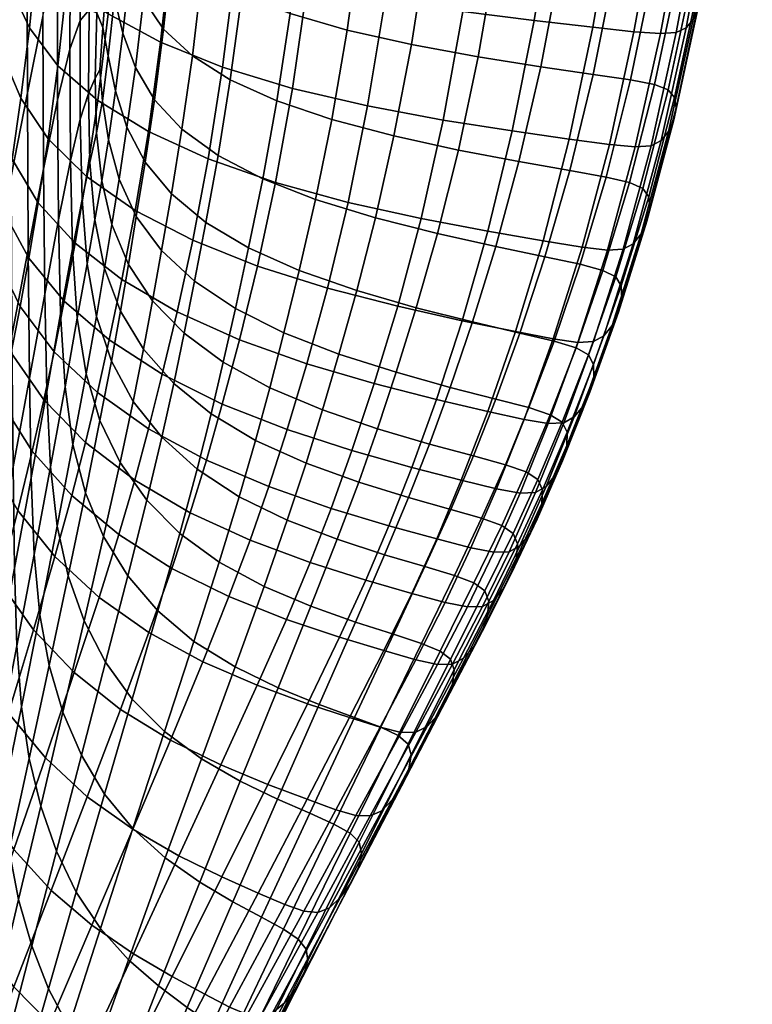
# Model space of a CAD drawing. Header units: millimetres. Extents: x -298 to 298, y -242 to 268.
# Tile 62 of 92: x 251 to 291, y -179 to -126. Entities that reach past the tile are written whole.
import ezdxf

# ---------------------------------------------------------------- set-up
doc = ezdxf.new("R2010")
doc.units = ezdxf.units.MM
doc.layers.add('ram', color=7, linetype='Continuous')

msp = doc.modelspace()

# ---------------------------------------------------------------- meshes
at = {"layer": 'ram'}
mesh = msp.add_polyface(dxfattribs=at)
corners = [(280.86, -133.824, 637.101), (278.108, -133.339, 636.73), (279.291, -128.198, 641.886), (282.129, -128.612, 642.222), (274.825, -132.713, 636.193), (275.898, -127.661, 641.378), (271.335, -131.952, 635.43), (272.287, -127, 640.622), (267.963, -131.064, 634.386), (268.794, -126.218, 639.545), (280.35, -122.569, 646.416), (283.266, -122.909, 646.717), (276.86, -122.12, 645.935), (273.14, -121.559, 645.186), (269.537, -120.88, 644.079), (281.278, -116.657, 650.251), (284.259, -116.928, 650.523), (277.703, -116.293, 649.797), (273.888, -115.825, 649.054), (270.186, -115.245, 647.919), (278.427, -110.422, 652.94), (282.073, -110.711, 653.374), (274.531, -110.04, 652.202), (270.743, -109.549, 651.043), (279.036, -104.751, 655.345), (282.737, -104.98, 655.763), (275.073, -104.441, 654.609), (271.21, -104.033, 653.43), (264.798, -102.908, 649.483), (267.757, -103.519, 651.712), (267.366, -108.942, 649.374), (264.484, -108.225, 647.221), (262.122, -107.412, 644.635), (264.095, -113.724, 644.254), (261.804, -112.793, 641.791), (266.896, -114.543, 646.312), (263.628, -119.159, 640.599), (261.414, -118.112, 638.28), (266.342, -120.081, 642.544), (263.083, -124.285, 636.268), (260.95, -123.119, 634.11), (265.703, -125.316, 638.09), (264.985, -130.051, 633.014), (262.465, -128.904, 631.324), (264.222, -134.272, 627.573), (261.806, -133.007, 626.016), (267.084, -135.396, 628.859), (272.801, -136.423, 640.247), (273.993, -131.086, 645.7), (269.909, -130.322, 644.787), (268.856, -135.548, 639.334), (265.83, -129.371, 643.503), (264.917, -134.474, 638.093), (280.831, -132.117, 646.736), (282.104, -126.064, 651.497), (278.928, -125.703, 651.118), (277.745, -131.679, 646.323), (283.22, -119.699, 655.552), (279.965, -119.408, 655.205), (284.174, -113.294, 658.873), (280.854, -113.064, 658.554), (275.062, -125.205, 650.523), (275.998, -119, 654.636), (276.801, -112.734, 658.007), (281.593, -106.938, 661.134), (277.473, -106.672, 660.603), (270.851, -124.551, 649.612), (271.674, -118.45, 653.727), (272.38, -112.278, 657.1), (272.974, -106.296, 659.697), (266.642, -123.719, 648.285), (267.349, -117.732, 652.362), (267.955, -111.668, 655.701), (268.463, -105.786, 658.271), (264.264, -105.126, 656.219), (263.843, -110.887, 653.712), (263.337, -116.83, 650.452), (262.74, -122.694, 646.467), (262.048, -128.219, 641.784), (261.266, -133.193, 636.477)]
mesh.append_faces([[corners[k] for k in face] for face in [(0, 1, 2, 3), (1, 4, 5, 2), (4, 6, 7, 5), (6, 8, 9, 7), (3, 2, 10, 11), (2, 5, 12, 10), (5, 7, 13, 12), (7, 9, 14, 13), (11, 10, 15, 16), (10, 12, 17, 15), (12, 13, 18, 17), (13, 14, 19, 18), (15, 17, 20, 21), (17, 18, 22, 20), (18, 19, 23, 22), (21, 20, 24, 25), (20, 22, 26, 24), (22, 23, 27, 26), (28, 29, 30, 31), (29, 27, 23, 30), (32, 31, 33, 34), (31, 30, 35, 33), (30, 23, 19, 35), (34, 33, 36, 37), (33, 35, 38, 36), (35, 19, 14, 38), (37, 36, 39, 40), (36, 38, 41, 39), (38, 14, 9, 41), (39, 41, 42, 43), (41, 9, 8, 42), (43, 42, 44, 45), (42, 8, 46, 44), (47, 48, 49, 50), (50, 49, 51, 52), (53, 54, 55, 56), (54, 57, 58, 55), (57, 59, 60, 58), (56, 55, 61, 48), (55, 58, 62, 61), (58, 60, 63, 62), (60, 64, 65, 63), (48, 61, 66, 49), (61, 62, 67, 66), (62, 63, 68, 67), (63, 65, 69, 68), (49, 66, 70, 51), (66, 67, 71, 70), (67, 68, 72, 71), (68, 69, 73, 72), (74, 75, 72, 73), (75, 76, 71, 72), (76, 77, 70, 71), (77, 78, 51, 70), (78, 79, 52, 51)]])
mesh = msp.add_polyface(dxfattribs=at)
corners = [(284.259, -116.928, 650.523), (281.278, -116.657, 650.251), (282.073, -110.711, 653.374), (285.109, -110.922, 653.62), (282.737, -104.98, 655.763), (285.816, -105.143, 655.991), (284.174, -113.294, 658.873), (284.965, -107.122, 661.432), (281.593, -106.938, 661.134), (280.854, -113.064, 658.554), (286.618, -130.425, 644.233), (285.191, -135.863, 639.095), (285.137, -135.243, 638.406), (286.538, -129.859, 643.508), (290.195, -107.058, 660.92), (289.361, -113.237, 658.428), (289.711, -112.894, 657.641), (290.532, -106.769, 660.103), (288.349, -119.672, 655.192), (288.716, -119.274, 654.441), (287.164, -126.085, 651.235), (287.55, -125.635, 650.525), (285.809, -132.202, 646.58), (286.216, -131.706, 645.914), (289.921, -112.464, 656.674), (290.724, -106.41, 659.101), (288.947, -118.774, 653.515), (287.805, -125.068, 649.645), (286.498, -131.077, 645.084), (289.966, -112.024, 655.693), (290.752, -106.042, 658.087), (289.013, -118.26, 652.574), (287.897, -124.482, 648.748), (289.821, -111.646, 654.866), (290.593, -105.727, 657.235), (288.887, -117.817, 651.778), (287.792, -123.976, 647.986), (280.831, -132.117, 646.736), (283.008, -132.41, 647.002), (284.339, -126.304, 651.735), (282.104, -126.064, 651.497), (284.411, -132.539, 647.095), (285.771, -126.405, 651.805), (285.268, -132.478, 646.969), (286.634, -126.34, 651.656), (285.505, -119.89, 655.764), (283.22, -119.699, 655.552), (286.962, -119.965, 655.814), (287.83, -119.9, 655.642), (286.502, -113.443, 659.063), (287.979, -113.498, 659.095), (288.85, -113.437, 658.904), (287.325, -107.24, 661.606), (288.818, -107.281, 661.623), (289.691, -107.227, 661.417), (282.129, -128.612, 642.222), (284.159, -128.912, 642.462), (282.833, -134.177, 637.367), (280.86, -133.824, 637.101), (285.461, -129.167, 642.694), (284.102, -134.473, 637.614), (286.2, -129.455, 643.012), (284.819, -134.798, 637.93), (288.003, -105.261, 656.149), (287.268, -111.074, 653.792), (289.398, -105.369, 656.343), (288.647, -111.211, 653.992), (290.197, -105.511, 656.671), (289.435, -111.385, 654.317), (286.383, -117.124, 650.714), (287.741, -117.298, 650.923), (288.515, -117.508, 651.245), (285.346, -123.156, 646.931), (283.266, -122.909, 646.717), (286.678, -123.369, 647.151), (287.436, -123.619, 647.471)]
mesh.append_faces([[corners[k] for k in face] for face in [(0, 1, 2, 3), (3, 2, 4, 5), (6, 7, 8, 9), (10, 11, 12, 13), (14, 15, 16, 17), (15, 18, 19, 16), (18, 20, 21, 19), (20, 22, 23, 21), (17, 16, 24, 25), (16, 19, 26, 24), (19, 21, 27, 26), (21, 23, 28, 27), (25, 24, 29, 30), (24, 26, 31, 29), (26, 27, 32, 31), (27, 28, 10, 32), (30, 29, 33, 34), (29, 31, 35, 33), (31, 32, 36, 35), (32, 10, 13, 36), (37, 38, 39, 40), (38, 41, 42, 39), (41, 43, 44, 42), (43, 22, 20, 44), (40, 39, 45, 46), (39, 42, 47, 45), (42, 44, 48, 47), (44, 20, 18, 48), (46, 45, 49, 6), (45, 47, 50, 49), (47, 48, 51, 50), (48, 18, 15, 51), (6, 49, 52, 7), (49, 50, 53, 52), (50, 51, 54, 53), (51, 15, 14, 54), (55, 56, 57, 58), (56, 59, 60, 57), (59, 61, 62, 60), (61, 13, 12, 62), (5, 63, 64, 3), (63, 65, 66, 64), (65, 67, 68, 66), (67, 34, 33, 68), (3, 64, 69, 0), (64, 66, 70, 69), (66, 68, 71, 70), (68, 33, 35, 71), (0, 69, 72, 73), (69, 70, 74, 72), (70, 71, 75, 74), (71, 35, 36, 75), (73, 72, 56, 55), (72, 74, 59, 56), (74, 75, 61, 59), (75, 36, 13, 61)]])
mesh = msp.add_polyface(dxfattribs=at)
corners = [(254.335, -131.049, 595.186), (254.776, -129.645, 599.985), (254.86, -133.388, 600.011), (254.439, -135.385, 595.294), (255.144, -128.824, 603.847), (255.22, -131.777, 603.936), (255.404, -128.372, 606.496), (255.542, -130.048, 607.419), (255.858, -132.157, 608.848), (255.5, -134.374, 604.908), (249.615, -116.636, 544.073), (250.529, -112.539, 554.408), (250.552, -124.007, 554.029), (249.642, -128.356, 543.822), (250.589, -134.127, 553.736), (249.679, -138.681, 543.63), (251.442, -119.717, 564.194), (251.471, -129.619, 563.782), (252.31, -115.77, 574.187), (252.312, -125.471, 573.496), (252.343, -133.741, 573.084), (251.517, -138.104, 563.527), (253.1, -122.047, 582.606), (253.1, -130.014, 581.879), (253.814, -119.874, 590.689), (253.768, -127.256, 589.554), (253.802, -133.282, 589.164), (253.156, -136.498, 581.678), (259.32, -121.807, 631.643), (260.95, -123.119, 634.11), (260.417, -127.612, 629.337), (258.856, -126.162, 627.073), (263.083, -124.285, 636.268), (262.465, -128.904, 631.324), (259.845, -131.587, 624.203), (258.354, -130, 622.148), (261.806, -133.007, 626.016), (259.272, -135.088, 618.997), (257.848, -133.367, 617.146), (257.423, -118.65, 625.822), (258.182, -120.334, 628.888), (257.769, -124.545, 624.541), (257.047, -122.764, 621.702), (256.145, -118.743, 614.861), (256.552, -120.826, 618.498), (256.192, -124.485, 614.545), (255.827, -122.685, 611.327), (256.643, -126.381, 617.338), (257.321, -128.246, 619.86), (255.855, -127.61, 610.851), (255.567, -126.076, 608.391), (256.241, -129.513, 613.001), (256.867, -131.479, 615.116), (256.438, -134.285, 610.564), (254.434, -119.316, 597.409), (254.337, -125.694, 595.854), (254.968, -119.92, 602.927), (254.819, -125.125, 600.962), (255.429, -121.117, 607.508), (255.23, -125.273, 605.123), (254.026, -118.573, 638.38), (253.612, -123.633, 634.261), (255.852, -125.341, 637.127), (256.342, -120.106, 641.468), (258.693, -126.872, 639.646), (259.276, -121.484, 644.179), (262.048, -128.219, 641.784), (262.74, -122.694, 646.467), (253.126, -128.149, 629.548), (255.286, -130.024, 632.179), (252.597, -132.114, 624.481), (254.674, -134.149, 626.872), (258.027, -131.708, 634.497), (257.312, -135.98, 628.989), (261.266, -133.193, 636.477), (250.21, -117.387, 623.805), (249.855, -121.579, 619.84), (250.556, -123.89, 623.396), (250.939, -119.681, 627.591), (249.494, -125.309, 615.849), (250.143, -127.59, 618.959), (251.591, -126.093, 626.624), (252.016, -121.754, 631.079), (251.125, -129.897, 621.835), (249.731, -130.789, 614.554), (250.65, -133.206, 616.986), (249.334, -133.473, 610.335), (250.196, -136.057, 612.339), (252.059, -135.573, 619.345)]
mesh.append_faces([[corners[k] for k in face] for face in [(0, 1, 2, 3), (1, 4, 5, 2), (4, 6, 7, 5), (5, 7, 8, 9), (10, 11, 12, 13), (13, 12, 14, 15), (12, 16, 17, 14), (16, 18, 19, 17), (17, 19, 20, 21), (19, 22, 23, 20), (22, 24, 25, 23), (23, 25, 26, 27), (28, 29, 30, 31), (29, 32, 33, 30), (31, 30, 34, 35), (30, 33, 36, 34), (35, 34, 37, 38), (39, 40, 41, 42), (40, 28, 31, 41), (43, 44, 45, 46), (44, 42, 47, 45), (42, 41, 48, 47), (41, 31, 35, 48), (46, 45, 49, 50), (45, 47, 51, 49), (47, 48, 52, 51), (48, 35, 38, 52), (50, 49, 7, 6), (49, 51, 8, 7), (51, 52, 53, 8), (24, 54, 55, 25), (54, 56, 57, 55), (56, 58, 59, 57), (58, 46, 50, 59), (25, 55, 0, 26), (55, 57, 1, 0), (57, 59, 4, 1), (59, 50, 6, 4), (60, 61, 62, 63), (63, 62, 64, 65), (65, 64, 66, 67), (61, 68, 69, 62), (68, 70, 71, 69), (62, 69, 72, 64), (69, 71, 73, 72), (64, 72, 74, 66), (75, 76, 77, 78), (76, 79, 80, 77), (78, 77, 81, 82), (77, 80, 83, 81), (80, 84, 85, 83), (84, 86, 87, 85), (82, 81, 68, 61), (81, 83, 70, 68), (83, 85, 88, 70)]])
mesh = msp.add_polyface(dxfattribs=at)
corners = [(253.802, -133.282, 589.164), (254.335, -131.049, 595.186), (254.439, -135.385, 595.294), (253.92, -138.06, 589.358), (254.706, -138.873, 595.98), (254.178, -141.824, 589.982), (254.86, -133.388, 600.011), (255.131, -136.489, 600.785), (255.22, -131.777, 603.936), (255.5, -134.374, 604.908), (255.21, -141.728, 597.027), (254.649, -144.839, 590.879), (255.658, -139.128, 601.995), (256.049, -136.748, 606.327), (255.858, -132.157, 608.848), (256.438, -134.285, 610.564), (256.021, -144.156, 598.221), (255.403, -147.371, 591.894), (256.513, -141.435, 603.37), (256.943, -138.916, 607.895), (257.372, -136.31, 612.349), (248.748, -132.515, 533.994), (249.642, -128.356, 543.822), (249.679, -138.681, 543.63), (248.782, -143.027, 533.906), (249.724, -147.499, 543.508), (248.82, -151.987, 533.854), (250.589, -134.127, 553.736), (250.637, -142.788, 553.549), (250.695, -149.88, 553.492), (249.773, -154.7, 543.468), (251.471, -129.619, 563.782), (251.517, -138.104, 563.527), (251.582, -145.065, 563.462), (252.343, -133.741, 573.084), (252.409, -140.515, 572.984), (253.1, -130.014, 581.879), (253.156, -136.498, 581.678), (251.676, -150.478, 563.602), (250.771, -155.376, 553.576), (252.519, -145.802, 573.178), (253.275, -141.584, 581.898), (252.725, -149.88, 573.6), (251.846, -154.633, 563.906), (253.512, -145.538, 582.433), (253.936, -148.668, 583.17), (253.092, -153.091, 574.173), (254.614, -151.286, 584.002), (256.498, -149.639, 592.897), (255.604, -153.645, 584.833), (257.2, -146.329, 599.386), (257.759, -143.507, 604.692), (258.246, -140.88, 609.378), (258.732, -138.157, 614.006), (258.753, -148.279, 600.474), (257.943, -151.681, 593.848), (256.867, -131.479, 615.116), (257.848, -133.367, 617.146), (248.864, -143.444, 598.574), (250.05, -146.364, 600.026), (250.597, -143.695, 605.253), (249.351, -140.891, 603.61), (251.074, -141.195, 609.867), (249.777, -138.531, 608.017), (248.954, -135.692, 606.327), (250.196, -136.057, 612.339), (249.334, -133.473, 610.335), (251.546, -138.571, 614.425), (249.368, -149.495, 593.627), (250.948, -152.24, 594.867), (251.735, -149.02, 601.435), (252.367, -146.251, 606.829), (253.882, -151.423, 602.75), (254.621, -148.561, 608.28), (252.919, -143.64, 611.617), (255.265, -145.849, 613.208), (257.286, -150.608, 609.592), (258.041, -147.811, 614.628), (253.462, -140.893, 616.367), (255.9, -142.99, 618.113), (258.783, -144.855, 619.651), (252.597, -132.114, 624.481), (252.059, -135.573, 619.345), (254.054, -137.757, 621.503), (254.674, -134.149, 626.872), (256.589, -139.728, 623.425), (257.312, -135.98, 628.989), (259.587, -141.478, 625.1), (250.65, -133.206, 616.986)]
mesh.append_faces([[corners[k] for k in face] for face in [(0, 1, 2, 3), (3, 2, 4, 5), (2, 6, 7, 4), (6, 8, 9, 7), (5, 4, 10, 11), (4, 7, 12, 10), (7, 9, 13, 12), (9, 14, 15, 13), (11, 10, 16, 17), (10, 12, 18, 16), (12, 13, 19, 18), (13, 15, 20, 19), (21, 22, 23, 24), (24, 23, 25, 26), (23, 27, 28, 25), (25, 28, 29, 30), (27, 31, 32, 28), (28, 32, 33, 29), (32, 34, 35, 33), (34, 36, 37, 35), (29, 33, 38, 39), (33, 35, 40, 38), (35, 37, 41, 40), (37, 0, 3, 41), (38, 40, 42, 43), (40, 41, 44, 42), (41, 3, 5, 44), (42, 44, 45, 46), (44, 5, 11, 45), (45, 11, 17, 47), (47, 17, 48, 49), (17, 16, 50, 48), (16, 18, 51, 50), (18, 19, 52, 51), (19, 20, 53, 52), (48, 50, 54, 55), (56, 57, 20, 15), (58, 59, 60, 61), (61, 60, 62, 63), (64, 63, 65, 66), (63, 62, 67, 65), (68, 69, 70, 59), (59, 70, 71, 60), (70, 72, 73, 71), (60, 71, 74, 62), (71, 73, 75, 74), (73, 76, 77, 75), (62, 74, 78, 67), (74, 75, 79, 78), (75, 77, 80, 79), (81, 82, 83, 84), (82, 67, 78, 83), (84, 83, 85, 86), (83, 78, 79, 85), (85, 79, 80, 87), (88, 65, 67, 82)]])
mesh = msp.add_polyface(dxfattribs=at)
corners = [(276.857, -146.205, 620.659), (274.387, -145.571, 620.211), (275.594, -142.026, 625.594), (278.157, -142.628, 626.024), (276.855, -137.948, 631.2), (279.514, -138.498, 631.603), (278.108, -133.339, 636.73), (280.86, -133.824, 637.101), (273.688, -137.242, 630.635), (274.825, -132.713, 636.193), (277.918, -142.547, 635.583), (279.414, -137.627, 641.345), (276.428, -137.112, 640.897), (275.035, -141.96, 635.103), (280.831, -132.117, 646.736), (277.745, -131.679, 646.323), (280.466, -149.551, 623.256), (279.088, -152.722, 618.183), (279.344, -151.873, 617.544), (280.7, -148.724, 622.586), (279.382, -151.123, 616.982), (280.719, -147.994, 621.998), (285.809, -132.202, 646.58), (284.301, -137.788, 641.297), (284.731, -137.253, 640.676), (286.216, -131.706, 645.914), (282.707, -142.785, 635.639), (283.16, -142.219, 635.062), (281.107, -147.176, 629.906), (281.581, -146.586, 629.37), (279.579, -150.947, 624.397), (280.073, -150.338, 623.897), (285.042, -136.572, 639.897), (286.498, -131.077, 645.084), (283.499, -141.495, 634.333), (281.948, -145.827, 628.688), (285.191, -135.863, 639.095), (286.618, -130.425, 644.233), (283.679, -140.737, 633.579), (282.157, -145.03, 627.978), (283.651, -140.072, 632.927), (285.137, -135.243, 638.406), (282.154, -144.328, 627.361), (274.981, -150.595, 624.178), (276.898, -151.065, 624.531), (278.395, -147.312, 630.098), (276.415, -146.871, 629.758), (278.17, -151.298, 624.701), (279.699, -147.527, 630.254), (278.997, -151.268, 624.665), (280.534, -147.49, 630.199), (279.964, -142.945, 635.901), (281.302, -143.134, 636.039), (282.145, -143.089, 635.963), (281.528, -137.974, 641.638), (282.899, -138.134, 641.754), (283.749, -138.081, 641.653), (283.008, -132.41, 647.002), (284.411, -132.539, 647.095), (285.268, -132.478, 646.969), (278.646, -146.67, 620.987), (277.374, -149.763, 615.988), (275.643, -149.289, 615.655), (279.807, -147.053, 621.265), (278.502, -150.155, 616.268), (280.458, -147.459, 621.575), (279.135, -150.573, 616.573), (276.08, -152.665, 610.889), (274.409, -152.19, 610.559), (282.833, -134.177, 637.367), (281.426, -138.9, 631.895), (284.102, -134.473, 637.614), (282.659, -139.232, 632.155), (284.819, -134.798, 637.93), (283.353, -139.59, 632.469), (280.007, -143.068, 626.338), (281.203, -143.43, 626.608), (281.875, -143.816, 626.921)]
mesh.append_faces([[corners[k] for k in face] for face in [(0, 1, 2, 3), (3, 2, 4, 5), (5, 4, 6, 7), (4, 8, 9, 6), (10, 11, 12, 13), (11, 14, 15, 12), (16, 17, 18, 19), (19, 18, 20, 21), (22, 23, 24, 25), (23, 26, 27, 24), (26, 28, 29, 27), (28, 30, 31, 29), (25, 24, 32, 33), (24, 27, 34, 32), (27, 29, 35, 34), (29, 31, 16, 35), (33, 32, 36, 37), (32, 34, 38, 36), (34, 35, 39, 38), (35, 16, 19, 39), (36, 38, 40, 41), (38, 39, 42, 40), (39, 19, 21, 42), (43, 44, 45, 46), (44, 47, 48, 45), (47, 49, 50, 48), (49, 30, 28, 50), (46, 45, 51, 10), (45, 48, 52, 51), (48, 50, 53, 52), (50, 28, 26, 53), (10, 51, 54, 11), (51, 52, 55, 54), (52, 53, 56, 55), (53, 26, 23, 56), (11, 54, 57, 14), (54, 55, 58, 57), (55, 56, 59, 58), (56, 23, 22, 59), (0, 60, 61, 62), (60, 63, 64, 61), (63, 65, 66, 64), (65, 21, 20, 66), (62, 61, 67, 68), (7, 69, 70, 5), (69, 71, 72, 70), (71, 73, 74, 72), (73, 41, 40, 74), (5, 70, 75, 3), (70, 72, 76, 75), (72, 74, 77, 76), (74, 40, 42, 77), (3, 75, 60, 0), (75, 76, 63, 60), (76, 77, 65, 63), (77, 42, 21, 65)]])
mesh = msp.add_polyface(dxfattribs=at)
corners = [(262.956, -151.495, 602.366), (263.836, -148.45, 607.986), (266.575, -149.682, 608.828), (265.555, -152.759, 603.146), (264.606, -145.596, 612.975), (267.471, -146.796, 613.867), (265.37, -142.614, 617.923), (268.356, -143.768, 618.857), (270.448, -147.812, 614.607), (269.425, -150.712, 609.537), (271.458, -144.756, 619.615), (273.264, -148.644, 615.2), (272.124, -151.546, 610.113), (274.387, -145.571, 620.211), (275.643, -149.289, 615.655), (274.409, -152.19, 610.559), (276.857, -146.205, 620.659), (257.2, -146.329, 599.386), (257.759, -143.507, 604.692), (259.399, -145.365, 605.909), (258.753, -148.279, 600.474), (258.246, -140.88, 609.378), (259.963, -142.643, 610.724), (258.732, -138.157, 614.006), (260.525, -139.817, 615.492), (257.943, -151.681, 593.848), (260.674, -150.002, 601.472), (259.733, -153.487, 594.73), (261.428, -147.012, 607.01), (262.086, -144.213, 611.925), (262.741, -141.299, 616.8), (272.547, -141.254, 625.009), (275.594, -142.026, 625.594), (269.316, -140.322, 624.243), (266.203, -139.239, 623.269), (273.688, -137.242, 630.635), (276.855, -137.948, 631.2), (270.327, -136.388, 629.869), (267.084, -135.396, 628.859), (271.335, -131.952, 635.43), (274.825, -132.713, 636.193), (267.963, -131.064, 634.386), (259.845, -131.587, 624.203), (261.806, -133.007, 626.016), (261.146, -136.632, 620.64), (259.272, -135.088, 618.997), (264.222, -134.272, 627.573), (263.46, -138.011, 622.067), (257.848, -133.367, 617.146), (257.372, -136.31, 612.349), (261.171, -149.514, 615.867), (264.55, -150.951, 616.917), (265.544, -147.858, 622.072), (262.035, -146.479, 620.973), (267.937, -152.132, 617.784), (269.06, -148.997, 622.962), (257.286, -150.608, 609.592), (260.294, -152.377, 610.751), (258.041, -147.811, 614.628), (258.783, -144.855, 619.651), (274.981, -150.595, 624.178), (276.415, -146.871, 629.758), (273.636, -146.224, 629.254), (272.301, -149.907, 623.658), (277.918, -142.547, 635.583), (275.035, -141.96, 635.103), (270.271, -145.369, 628.564), (271.539, -141.181, 634.431), (276.428, -137.112, 640.897), (272.801, -136.423, 640.247), (277.745, -131.679, 646.323), (273.993, -131.086, 645.7), (266.616, -144.298, 627.661), (267.739, -140.2, 633.52), (268.856, -135.548, 639.334), (262.968, -143.003, 626.513), (263.946, -139.01, 632.325), (264.917, -134.474, 638.093), (258.027, -131.708, 634.497), (257.312, -135.98, 628.989), (260.43, -137.602, 630.812), (261.266, -133.193, 636.477), (256.589, -139.728, 623.425), (259.587, -141.478, 625.1)]
mesh.append_faces([[corners[k] for k in face] for face in [(0, 1, 2, 3), (1, 4, 5, 2), (4, 6, 7, 5), (2, 5, 8, 9), (5, 7, 10, 8), (9, 8, 11, 12), (8, 10, 13, 11), (12, 11, 14, 15), (11, 13, 16, 14), (17, 18, 19, 20), (18, 21, 22, 19), (21, 23, 24, 22), (25, 20, 26, 27), (20, 19, 28, 26), (19, 22, 29, 28), (22, 24, 30, 29), (26, 28, 1, 0), (28, 29, 4, 1), (29, 30, 6, 4), (13, 10, 31, 32), (10, 7, 33, 31), (7, 6, 34, 33), (32, 31, 35, 36), (31, 33, 37, 35), (33, 34, 38, 37), (35, 37, 39, 40), (37, 38, 41, 39), (42, 43, 44, 45), (43, 46, 47, 44), (46, 38, 34, 47), (48, 45, 23, 49), (45, 44, 24, 23), (44, 47, 30, 24), (47, 34, 6, 30), (50, 51, 52, 53), (51, 54, 55, 52), (56, 57, 50, 58), (58, 50, 53, 59), (60, 61, 62, 63), (61, 64, 65, 62), (63, 62, 66, 55), (62, 65, 67, 66), (65, 68, 69, 67), (68, 70, 71, 69), (55, 66, 72, 52), (66, 67, 73, 72), (67, 69, 74, 73), (52, 72, 75, 53), (72, 73, 76, 75), (73, 74, 77, 76), (78, 79, 80, 81), (79, 82, 83, 80), (81, 80, 76, 77), (80, 83, 75, 76), (83, 59, 53, 75)]])
mesh = msp.add_polyface(dxfattribs=at)
corners = [(247.208, -150.13, 517.535), (247.943, -146.923, 525.047), (247.971, -156.016, 525.06), (247.226, -159.349, 517.601), (247.999, -163.408, 525.078), (247.242, -166.832, 517.646), (248.82, -151.987, 533.854), (248.859, -159.287, 533.841), (249.724, -147.499, 543.508), (249.773, -154.7, 543.468), (248.031, -169.082, 525.1), (247.26, -172.562, 517.667), (248.904, -164.906, 533.869), (249.833, -160.262, 543.515), (250.695, -149.88, 553.492), (250.771, -155.376, 553.576), (248.987, -169.181, 533.927), (248.094, -173.388, 525.119), (249.94, -164.504, 543.631), (250.907, -159.581, 553.774), (250.14, -167.836, 543.792), (249.148, -172.537, 534.001), (251.156, -162.884, 554.049), (250.48, -170.665, 543.974), (249.426, -175.4, 534.076), (251.57, -165.675, 554.364), (251.676, -150.478, 563.602), (251.846, -154.633, 563.906), (252.153, -157.899, 564.321), (252.725, -149.88, 573.6), (253.092, -153.091, 574.173), (252.652, -160.643, 564.794), (253.682, -155.778, 574.821), (253.936, -148.668, 583.17), (254.614, -151.286, 584.002), (252.194, -168.27, 554.686), (250.999, -173.323, 544.158), (253.041, -170.699, 555.004), (251.709, -175.837, 544.336), (253.395, -163.167, 565.276), (254.551, -158.223, 575.475), (255.604, -153.645, 584.833), (254.395, -165.504, 565.748), (255.709, -160.462, 576.111), (256.914, -155.784, 585.631), (256.498, -149.639, 592.897), (257.943, -151.681, 593.848), (255.655, -167.62, 566.198), (254.116, -172.922, 555.308), (257.157, -162.469, 576.711), (258.544, -157.686, 586.378), (257.179, -169.481, 566.61), (255.426, -174.895, 555.59), (258.899, -164.219, 577.26), (252.76, -172.833, 568.969), (254.97, -174.71, 569.497), (257.183, -169.515, 580.322), (254.714, -167.75, 579.679), (259.223, -164.683, 590.302), (256.511, -163.019, 589.55), (246.595, -154.531, 575.55), (247.494, -157.659, 576.421), (248.507, -153.299, 585.667), (247.494, -150.219, 584.6), (246.176, -170.26, 556.384), (247.444, -173.106, 556.916), (248.979, -168.096, 567.718), (247.511, -165.331, 567.033), (248.976, -175.726, 557.426), (250.742, -170.615, 568.37), (246.378, -162.376, 566.334), (248.79, -160.553, 577.298), (250.457, -163.23, 578.148), (252.447, -165.644, 578.949), (249.954, -156.123, 586.727), (251.808, -158.709, 587.742), (254.012, -161.02, 588.69), (250.948, -152.24, 594.867), (249.368, -149.495, 593.627), (252.964, -154.734, 596.039), (255.354, -156.949, 597.123), (258.057, -158.856, 598.1), (253.882, -151.423, 602.75), (251.735, -149.02, 601.435), (256.423, -153.552, 603.953), (259.292, -155.385, 605.028), (257.286, -150.608, 609.592), (254.621, -148.561, 608.28)]
mesh.append_faces([[corners[k] for k in face] for face in [(0, 1, 2, 3), (3, 2, 4, 5), (2, 6, 7, 4), (6, 8, 9, 7), (5, 4, 10, 11), (4, 7, 12, 10), (7, 9, 13, 12), (9, 14, 15, 13), (10, 12, 16, 17), (12, 13, 18, 16), (13, 15, 19, 18), (16, 18, 20, 21), (18, 19, 22, 20), (21, 20, 23, 24), (20, 22, 25, 23), (15, 26, 27, 19), (19, 27, 28, 22), (27, 29, 30, 28), (22, 28, 31, 25), (28, 30, 32, 31), (30, 33, 34, 32), (23, 25, 35, 36), (36, 35, 37, 38), (25, 31, 39, 35), (31, 32, 40, 39), (32, 34, 41, 40), (35, 39, 42, 37), (39, 40, 43, 42), (40, 41, 44, 43), (41, 45, 46, 44), (37, 42, 47, 48), (42, 43, 49, 47), (43, 44, 50, 49), (48, 47, 51, 52), (47, 49, 53, 51), (54, 55, 56, 57), (57, 56, 58, 59), (60, 61, 62, 63), (64, 65, 66, 67), (65, 68, 69, 66), (70, 67, 71, 61), (67, 66, 72, 71), (66, 69, 73, 72), (69, 54, 57, 73), (61, 71, 74, 62), (71, 72, 75, 74), (72, 73, 76, 75), (73, 57, 59, 76), (62, 74, 77, 78), (74, 75, 79, 77), (75, 76, 80, 79), (76, 59, 81, 80), (77, 79, 82, 83), (79, 80, 84, 82), (80, 81, 85, 84), (82, 84, 86, 87)]])
mesh = msp.add_polyface(dxfattribs=at)
corners = [(261.865, -155.047, 595.527), (262.956, -151.495, 602.366), (265.555, -152.759, 603.146), (264.296, -156.358, 596.227), (268.262, -153.803, 603.808), (266.834, -157.432, 596.824), (266.575, -149.682, 608.828), (269.425, -150.712, 609.537), (270.83, -154.641, 604.351), (269.248, -158.29, 597.316), (272.124, -151.546, 610.113), (257.179, -169.481, 566.61), (258.899, -164.219, 577.26), (260.903, -165.694, 577.743), (258.943, -171.062, 566.976), (260.492, -159.333, 587.058), (262.722, -160.715, 587.656), (263.01, -166.91, 578.157), (260.808, -172.375, 567.29), (265.058, -161.848, 588.168), (265.029, -167.888, 578.501), (262.603, -173.442, 567.551), (267.287, -162.754, 588.591), (266.77, -168.65, 578.772), (264.162, -174.283, 567.759), (269.196, -163.454, 588.924), (271.306, -158.949, 597.701), (256.914, -155.784, 585.631), (257.943, -151.681, 593.848), (259.733, -153.487, 594.73), (258.544, -157.686, 586.378), (257.157, -162.469, 576.711), (260.674, -150.002, 601.472), (258.057, -158.856, 598.1), (260.982, -160.438, 598.951), (262.393, -156.909, 605.959), (259.292, -155.385, 605.028), (263.924, -161.714, 599.671), (265.507, -158.142, 606.743), (266.65, -162.713, 600.26), (268.385, -159.109, 607.381), (268.925, -163.465, 600.715), (270.781, -159.836, 607.871), (263.541, -153.858, 611.747), (260.294, -152.377, 610.751), (266.798, -155.064, 612.579), (269.806, -156.016, 613.251), (272.303, -156.732, 613.764), (264.55, -150.951, 616.917), (261.171, -149.514, 615.867), (267.937, -152.132, 617.784), (271.061, -153.069, 618.475), (272.301, -149.907, 623.658), (269.06, -148.997, 622.962), (257.183, -169.515, 580.322), (259.681, -170.955, 580.87), (261.957, -166.03, 590.942), (259.223, -164.683, 590.302), (262.01, -172.098, 581.321), (264.497, -167.089, 591.467), (263.969, -172.971, 581.673), (266.625, -167.892, 591.875), (256.511, -163.019, 589.55), (256.423, -153.552, 603.953), (257.286, -150.608, 609.592), (270.673, -168.509, 592.048), (267.833, -173.767, 581.769), (268.447, -173.202, 581.35), (271.26, -167.911, 591.628), (268.999, -172.431, 580.812), (271.773, -167.115, 591.086), (269.405, -171.593, 580.251), (272.136, -166.26, 590.517), (265.418, -173.595, 581.92), (268.185, -168.457, 592.159), (266.446, -173.952, 582.037), (269.274, -168.767, 592.299), (267.202, -174.018, 581.996), (270.051, -168.794, 592.27), (270.581, -163.988, 601.031), (271.721, -164.264, 601.19), (272.516, -160.337, 608.211), (270.621, -163.984, 589.175), (268.08, -169.233, 578.98), (271.57, -164.431, 589.398), (268.96, -169.724, 579.174), (272.101, -164.899, 589.658), (269.446, -170.22, 579.414), (265.346, -174.932, 567.921)]
mesh.append_faces([[corners[k] for k in face] for face in [(0, 1, 2, 3), (3, 2, 4, 5), (2, 6, 7, 4), (5, 4, 8, 9), (4, 7, 10, 8), (11, 12, 13, 14), (12, 15, 16, 13), (15, 0, 3, 16), (14, 13, 17, 18), (13, 16, 19, 17), (16, 3, 5, 19), (18, 17, 20, 21), (17, 19, 22, 20), (19, 5, 9, 22), (21, 20, 23, 24), (20, 22, 25, 23), (22, 9, 26, 25), (27, 28, 29, 30), (31, 30, 15, 12), (30, 29, 0, 15), (29, 32, 1, 0), (33, 34, 35, 36), (34, 37, 38, 35), (37, 39, 40, 38), (39, 41, 42, 40), (36, 35, 43, 44), (35, 38, 45, 43), (38, 40, 46, 45), (40, 42, 47, 46), (44, 43, 48, 49), (43, 45, 50, 48), (45, 46, 51, 50), (50, 51, 52, 53), (54, 55, 56, 57), (55, 58, 59, 56), (58, 60, 61, 59), (62, 57, 34, 33), (57, 56, 37, 34), (56, 59, 39, 37), (59, 61, 41, 39), (63, 36, 44, 64), (65, 66, 67, 68), (68, 67, 69, 70), (70, 69, 71, 72), (60, 73, 74, 61), (73, 75, 76, 74), (75, 77, 78, 76), (77, 66, 65, 78), (61, 74, 79, 41), (74, 76, 80, 79), (41, 79, 81, 42), (25, 82, 83, 23), (82, 84, 85, 83), (84, 86, 87, 85), (23, 83, 88, 24)]])
mesh = msp.add_polyface(dxfattribs=at)
corners = [(269.248, -158.29, 597.316), (270.83, -154.641, 604.351), (273.011, -155.284, 604.775), (271.306, -158.949, 597.701), (272.124, -151.546, 610.113), (274.409, -152.19, 610.559), (269.806, -156.016, 613.251), (272.303, -156.732, 613.764), (273.65, -153.777, 618.997), (271.061, -153.069, 618.475), (274.981, -150.595, 624.178), (272.301, -149.907, 623.658), (273.128, -163.952, 600.949), (270.673, -168.509, 592.048), (271.26, -167.911, 591.628), (273.691, -163.333, 600.525), (271.773, -167.115, 591.086), (274.172, -162.52, 599.975), (272.136, -166.26, 590.517), (274.499, -161.656, 599.396), (272.27, -165.488, 590.018), (274.6, -160.884, 598.886), (269.405, -171.593, 580.251), (269.579, -170.823, 579.762), (279.579, -150.947, 624.397), (278.163, -154.151, 619.261), (278.674, -153.528, 618.79), (280.073, -150.338, 623.897), (276.729, -157.119, 614.044), (277.256, -156.489, 613.596), (275.107, -160.252, 608.142), (275.651, -159.623, 607.708), (279.088, -152.722, 618.183), (280.466, -149.551, 623.256), (277.689, -155.671, 613.014), (276.106, -158.803, 607.145), (277.966, -154.809, 612.401), (279.344, -151.873, 617.544), (276.405, -157.936, 606.552), (278.023, -154.047, 611.86), (279.382, -151.123, 616.982), (276.481, -157.167, 606.028), (269.274, -168.767, 592.299), (270.051, -168.794, 592.27), (272.514, -164.262, 601.17), (271.721, -164.264, 601.19), (270.581, -163.988, 601.031), (273.697, -160.594, 608.383), (272.516, -160.337, 608.211), (274.501, -160.576, 608.367), (270.781, -159.836, 607.871), (274.103, -157.224, 614.117), (275.317, -157.472, 614.295), (276.13, -157.447, 614.278), (275.508, -154.263, 619.356), (276.752, -154.505, 619.533), (277.572, -154.477, 619.509), (276.898, -151.065, 624.531), (278.17, -151.298, 624.701), (278.997, -151.268, 624.665), (272.829, -159.443, 597.989), (270.621, -163.984, 589.175), (269.196, -163.454, 588.924), (273.837, -159.86, 598.237), (271.57, -164.431, 589.398), (274.404, -160.306, 598.513), (272.101, -164.899, 589.658), (269.446, -170.22, 579.414), (277.374, -149.763, 615.988), (278.502, -150.155, 616.268), (277.175, -153.061, 611.164), (276.08, -152.665, 610.889), (279.135, -150.573, 616.573), (277.789, -153.486, 611.463), (274.615, -155.762, 605.089), (275.671, -156.165, 605.354), (276.264, -156.598, 605.643)]
mesh.append_faces([[corners[k] for k in face] for face in [(0, 1, 2, 3), (1, 4, 5, 2), (6, 7, 8, 9), (9, 8, 10, 11), (12, 13, 14, 15), (15, 14, 16, 17), (17, 16, 18, 19), (19, 18, 20, 21), (18, 22, 23, 20), (24, 25, 26, 27), (25, 28, 29, 26), (28, 30, 31, 29), (30, 12, 15, 31), (27, 26, 32, 33), (26, 29, 34, 32), (29, 31, 35, 34), (31, 15, 17, 35), (32, 34, 36, 37), (34, 35, 38, 36), (35, 17, 19, 38), (37, 36, 39, 40), (36, 38, 41, 39), (38, 19, 21, 41), (42, 43, 44, 45), (43, 13, 12, 44), (46, 45, 47, 48), (45, 44, 49, 47), (44, 12, 30, 49), (50, 48, 51, 7), (48, 47, 52, 51), (47, 49, 53, 52), (49, 30, 28, 53), (7, 51, 54, 8), (51, 52, 55, 54), (52, 53, 56, 55), (53, 28, 25, 56), (8, 54, 57, 10), (54, 55, 58, 57), (55, 56, 59, 58), (56, 25, 24, 59), (3, 60, 61, 62), (60, 63, 64, 61), (63, 65, 66, 64), (65, 21, 20, 66), (66, 20, 23, 67), (68, 69, 70, 71), (69, 72, 73, 70), (72, 40, 39, 73), (5, 71, 74, 2), (71, 70, 75, 74), (70, 73, 76, 75), (73, 39, 41, 76), (2, 74, 60, 3), (74, 75, 63, 60), (75, 76, 65, 63), (76, 41, 21, 65)]])
mesh = msp.add_polyface(dxfattribs=at)
corners = [(253.726, -180.238, 544.673), (255.426, -174.895, 555.59), (256.951, -176.586, 555.842), (255.023, -182.038, 544.828), (258.569, -178.005, 556.063), (256.404, -183.562, 544.968), (260.136, -179.17, 556.249), (257.746, -184.826, 545.091), (261.505, -180.097, 556.398), (258.926, -185.843, 545.192), (257.179, -169.481, 566.61), (258.943, -171.062, 566.976), (260.808, -172.375, 567.29), (262.603, -173.442, 567.551), (264.162, -174.283, 567.759), (247.306, -176.902, 517.662), (248.094, -173.388, 525.119), (248.222, -176.767, 525.128), (247.407, -180.306, 517.627), (248.987, -169.181, 533.927), (249.148, -172.537, 534.001), (248.45, -179.661, 525.121), (247.594, -183.232, 517.56), (249.426, -175.4, 534.076), (248.806, -182.427, 525.093), (247.891, -186.047, 517.463), (249.856, -178.114, 534.142), (250.48, -170.665, 543.974), (250.999, -173.323, 544.158), (250.448, -180.704, 534.202), (249.299, -185.088, 525.055), (251.709, -175.837, 544.336), (252.616, -178.158, 544.509), (251.207, -183.116, 534.26), (253.041, -170.699, 555.004), (254.116, -172.922, 555.308), (252.137, -185.295, 534.323), (248.752, -183.204, 546.947), (250.443, -185.3, 547.269), (252.688, -180.045, 558.318), (250.742, -178.056, 557.898), (252.179, -187.059, 547.55), (254.676, -181.701, 558.679), (254.97, -174.71, 569.497), (252.76, -172.833, 568.969), (257.215, -176.256, 569.95), (256.544, -183.042, 558.98), (259.316, -177.496, 570.325), (258.134, -184.088, 559.219), (261.093, -178.453, 570.619), (259.681, -170.955, 580.87), (257.183, -169.515, 580.322), (262.01, -172.098, 581.321), (263.969, -172.971, 581.673), (247.23, -180.77, 546.589), (248.976, -175.726, 557.426), (250.742, -170.615, 568.37), (267.833, -173.767, 581.769), (264.749, -179.463, 570.629), (265.393, -178.938, 570.208), (268.447, -173.202, 581.35), (261.565, -185.331, 559.145), (262.238, -184.853, 558.723), (265.988, -178.202, 569.673), (268.999, -172.431, 580.812), (262.881, -184.159, 558.191), (266.443, -177.386, 569.118), (269.405, -171.593, 580.251), (263.391, -183.372, 557.643), (266.667, -176.623, 568.639), (269.579, -170.823, 579.762), (263.671, -182.619, 557.174), (259.333, -184.853, 559.386), (262.42, -179.146, 570.825), (260.22, -185.326, 559.452), (263.381, -179.559, 570.916), (260.921, -185.491, 559.384), (264.111, -179.672, 570.862), (265.418, -173.595, 581.92), (266.446, -173.952, 582.037), (267.202, -174.018, 581.996), (262.555, -180.82, 556.518), (259.837, -186.641, 545.277), (268.08, -169.233, 578.98), (268.96, -169.724, 579.174), (266.144, -175.474, 568.084), (265.346, -174.932, 567.921), (269.446, -170.22, 579.414), (266.578, -176.005, 568.305), (263.263, -181.418, 556.652), (263.634, -181.986, 556.853)]
mesh.append_faces([[corners[k] for k in face] for face in [(0, 1, 2, 3), (3, 2, 4, 5), (5, 4, 6, 7), (7, 6, 8, 9), (1, 10, 11, 2), (2, 11, 12, 4), (4, 12, 13, 6), (6, 13, 14, 8), (15, 16, 17, 18), (16, 19, 20, 17), (18, 17, 21, 22), (17, 20, 23, 21), (22, 21, 24, 25), (21, 23, 26, 24), (23, 27, 28, 26), (24, 26, 29, 30), (26, 28, 31, 29), (29, 31, 32, 33), (31, 34, 35, 32), (33, 32, 0, 36), (32, 35, 1, 0), (37, 38, 39, 40), (38, 41, 42, 39), (40, 39, 43, 44), (39, 42, 45, 43), (42, 46, 47, 45), (46, 48, 49, 47), (43, 45, 50, 51), (45, 47, 52, 50), (47, 49, 53, 52), (54, 37, 40, 55), (55, 40, 44, 56), (57, 58, 59, 60), (58, 61, 62, 59), (60, 59, 63, 64), (59, 62, 65, 63), (64, 63, 66, 67), (63, 65, 68, 66), (67, 66, 69, 70), (66, 68, 71, 69), (48, 72, 73, 49), (72, 74, 75, 73), (74, 76, 77, 75), (76, 61, 58, 77), (49, 73, 78, 53), (73, 75, 79, 78), (75, 77, 80, 79), (77, 58, 57, 80), (8, 81, 82, 9), (83, 84, 85, 86), (84, 87, 88, 85), (87, 70, 69, 88), (14, 86, 81, 8), (86, 85, 89, 81), (85, 88, 90, 89), (88, 69, 71, 90)]])

doc.saveas('drawing.dxf')
